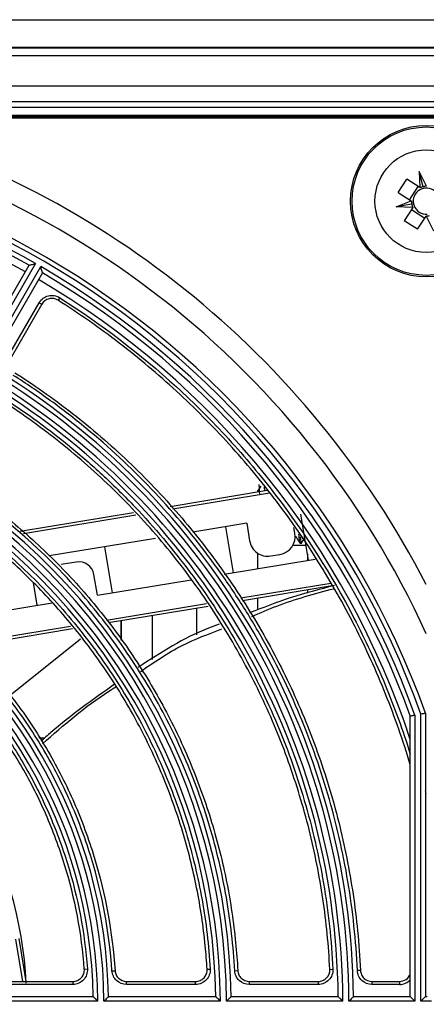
# Model space of a CAD drawing. Header units: millimetres. Extents: x 156 to 887, y -58 to 920.
# Tile 10 of 118: x 575 to 588, y 119 to 152. Entities that reach past the tile are written whole.
import ezdxf

# ---------------------------------------------------------------- set-up
doc = ezdxf.new("R2010")
doc.units = ezdxf.units.MM

msp = doc.modelspace()

# ---------------------------------------------------------------- linework, layer by layer
at = {"color": 7, "linetype": 'Continuous', "lineweight": 25}
for p, q in [((531.733, 151.633), (644.733, 151.633)), ((645.483, 150.721), (531.002, 150.721)), ((643.953, 150.702), (532.532, 150.702)), ((581.239, 150.721), (581.239, 150.702)), ((532.774, 150.46), (643.711, 150.46)), ((643.711, 149.46), (532.774, 149.46)), ((532.981, 148.96), (643.504, 148.96)), ((643.421, 148.76), (533.064, 148.76)), ((563.848, 148.51), (612.638, 148.51)), ((610.707, 148.46), (565.778, 148.46)), ((607.224, 148.41), (569.262, 148.41)), ((588.251, 146.19), (588.009, 146.673)), ((588.009, 146.673), (588.033, 146.143)), ((588.14, 146.173), (588.009, 146.673)), ((587.326, 145.986), (587.605, 146.419)), ((588.033, 146.143), (587.605, 146.419)), ((587.969, 146.185), (587.69, 145.752)), ((588.033, 146.143), (588.036, 146.142)), ((587.326, 145.986), (587.754, 145.71)), ((587.262, 145.514), (587.754, 145.71)), ((587.771, 145.601), (587.262, 145.514)), ((587.801, 145.492), (587.262, 145.514)), ((587.801, 145.492), (587.525, 145.064)), ((587.754, 145.71), (587.757, 145.709)), ((587.803, 145.495), (587.801, 145.492)), ((587.76, 145.428), (588.193, 145.149)), ((587.958, 144.785), (588.234, 145.213)), ((588.236, 145.216), (588.234, 145.213)), ((588.234, 145.213), (588.477, 144.731)), ((587.958, 144.785), (587.525, 145.064)), ((573.526, 140.577), (575.277, 143.608)), ((575.482, 143.664), (573.582, 140.373)), ((573.755, 140.273), (575.655, 143.564)), ((575.71, 143.358), (573.959, 140.327)), ((574.604, 140.647), (575.607, 142.384)), ((575.693, 142.334), (574.69, 140.597)), ((575.607, 142.384), (575.693, 142.334)), ((576.273, 142.547), (576.219, 142.463)), ((579.884, 135.726), (583.047, 136.251)), ((582.739, 136.225), (582.849, 136.391)), ((582.739, 136.2), (582.739, 136.245)), ((574.986, 134.913), (578.684, 135.527)), ((582.38, 135.175), (580.625, 134.883)), ((582.38, 135.175), (582.475, 134.6)), ((584.402, 133.965), (584.152, 135.469)), ((581.686, 135.059), (581.935, 133.556)), ((583.955, 134.846), (583.923, 135.039)), ((579.407, 134.681), (575.934, 134.105)), ((583.953, 134.742), (583.988, 134.742)), ((584.116, 134.525), (584.166, 134.525)), ((577.997, 132.902), (577.748, 134.406)), ((582.739, 133.689), (582.739, 134.196)), ((583.889, 134.458), (584.32, 134.458)), ((576.817, 133.908), (576.323, 133.826)), ((581.646, 133.508), (584.62, 134.002)), ((583.166, 134.106), (583.461, 134.155)), ((584.368, 134.17), (584.368, 133.96)), ((575.407, 133.241), (575.531, 132.493)), ((577.504, 132.821), (577.392, 133.496)), ((577.504, 132.821), (580.564, 133.328)), ((585.173, 133.128), (582.244, 132.642)), ((584.368, 132.994), (584.368, 132.894)), ((582.739, 132.342), (582.739, 132.724)), ((572.32, 131.96), (576.024, 132.575)), ((581.125, 132.456), (577.871, 131.916)), ((580.739, 132.392), (580.739, 131.526)), ((578.277, 131.371), (578.277, 131.983)), ((578.293, 131.346), (578.293, 131.986)), ((579.293, 132.152), (579.293, 130.719)), ((576.697, 131.721), (573.123, 131.128)), ((576.956, 131.384), (574.656, 129.55)), ((587.719, 119.702), (587.719, 128.876)), ((587.869, 128.902), (587.869, 119.552)), ((588.069, 119.552), (588.069, 128.937)), ((588.219, 128.963), (588.219, 119.702)), ((575.591, 128.158), (575.786, 128.158)), ((574.941, 121.601), (575.173, 120.2)), ((577.078, 120.603), (577.177, 120.61)), ((577.98, 120.543), (578.08, 120.55)), ((581.087, 120.597), (581.187, 120.603)), ((581.987, 120.55), (582.087, 120.555)), ((585.093, 120.593), (585.193, 120.598)), ((586.092, 120.558), (585.992, 120.554)), ((574.443, 120.2), (576.704, 120.2)), ((576.704, 120.1), (574.443, 120.1)), ((576.704, 120.2), (576.704, 120.1)), ((578.454, 120.1), (578.454, 120.2)), ((578.454, 120.2), (580.713, 120.2)), ((580.713, 120.1), (578.454, 120.1)), ((580.713, 120.1), (580.713, 120.2)), ((582.462, 120.2), (582.462, 120.1)), ((582.462, 120.2), (584.718, 120.2)), ((584.718, 120.1), (582.462, 120.1)), ((584.718, 120.2), (584.718, 120.1)), ((586.467, 120.2), (586.467, 120.1)), ((586.467, 120.2), (587.37, 120.2)), ((587.37, 120.1), (586.467, 120.1)), ((587.37, 120.2), (587.37, 120.1)), ((577.518, 119.552), (573.718, 119.552)), ((573.866, 119.702), (577.367, 119.702)), ((581.518, 119.552), (577.718, 119.552)), ((577.867, 119.702), (581.367, 119.702)), ((585.518, 119.552), (581.718, 119.552)), ((581.867, 119.702), (585.367, 119.702)), ((587.869, 119.552), (585.718, 119.552)), ((585.867, 119.702), (587.719, 119.702)), ((587.719, 119.702), (587.869, 119.552)), ((588.219, 119.702), (588.069, 119.552)), ((588.416, 119.552), (588.069, 119.552)), ((588.219, 119.702), (588.266, 119.702))]:
    msp.add_line(p, q, dxfattribs=at)
at = {"color": 8, "linetype": 'Continuous', "lineweight": 25}
for p, q in [((583.123, 136.162), (579.966, 135.638)), ((578.76, 135.438), (575.092, 134.829)), ((582.191, 132.734), (585.124, 133.221)), ((577.799, 132.005), (581.07, 132.548)), ((573.128, 131.23), (576.628, 131.811)), ((575.072, 120.2), (574.842, 121.585))]:
    msp.add_line(p, q, dxfattribs=at)
at = {"color": 7, "linetype": 'Continuous', "lineweight": 25, "flags": 128}
msp.add_lwpolyline([(580.091, 150.721), (580.126, 150.708), (580.142, 150.702)], dxfattribs=at)
at = {"color": 7, "linetype": 'Continuous', "lineweight": 25}
for radius in [2.475, 2.425, 1.675]:
    msp.add_circle((588.243, 145.702), radius, dxfattribs=at)
for centre, radius, start, end in [((561.619, 119.452), 29.25, 24.4619, 81.4318), ((561.619, 119.452), 29.949, 27.2563, 75.2144), ((561.619, 119.452), 28.25, 19.674, 340.326), ((561.619, 119.452), 28.1, 19.727, 340.273), ((561.619, 119.452), 27.9, 60.2054, 119.7946), ((561.619, 119.452), 27.75, 60.5162, 119.4838), ((561.619, 119.452), 27.5, 60.5209, 119.4791), ((588.243, 145.702), 0.426, 109.9621, 184.4443), ((588.243, 145.702), 0.426, 94.4443, 109.9621), ((588.243, 145.702), 0.425, 19.9621, 94.4443), ((588.243, 145.702), 0.426, 184.4443, 199.9621), ((588.243, 145.702), 0.426, 199.9621, 274.4443), ((561.619, 119.452), 27.9, 19.7982, 59.7946), ((561.619, 119.452), 27.75, 19.8522, 59.4838), ((561.619, 119.452), 27.5, 18.3552, 59.4791), ((561.619, 119.452), 24.25, 0.5907, 59.4093), ((561.619, 119.452), 23.9, 0.2397, 59.7603), ((561.619, 119.452), 24.1, 0.2377, 59.7623), ((561.619, 119.452), 23.75, 0.6031, 59.3969), ((561.619, 119.452), 20.1, 0.2851, 59.7149), ((561.619, 119.452), 20.25, 0.7074, 59.2926), ((561.619, 119.452), 19.9, 0.2879, 59.7121), ((561.619, 119.452), 19.75, 0.7253, 59.2747), ((583.363, 134.747), 0.6, 279.4236, 9.4236), ((583.067, 134.698), 0.6, 189.4236, 279.4236), ((576.899, 133.414), 0.5, 9.4236, 99.4236), ((561.619, 119.452), 16.1, 0.3559, 59.6441), ((561.619, 119.452), 16.25, 0.8815, 59.1185), ((561.619, 119.452), 15.9, 0.3604, 59.6396), ((561.619, 119.452), 15.75, 0.9095, 59.0905), ((561.619, 119.452), 27.5, 14.4996, 14.6918), ((561.993, 119.452), 13.208, 2.9969, 29.6429)]:
    msp.add_arc(centre, radius, start, end, dxfattribs=at)
for centre, major_axis, ratio, start_param, end_param in [((588.223, 145.701), (0.479, 0.022), 0.999185, 1.700326, 1.927168), ((588.26, 145.711), (0.427, 0.215), 0.999185, 1.127005, 1.359994), ((588.236, 145.72), (-0.178, 0.445), 0.999185, 1.214424, 1.441266), ((588.242, 145.683), (0.019, 0.477), 0.999185, 1.781599, 2.014588), ((588.225, 145.693), (0.427, 0.215), 0.999185, 4.268598, 4.501587), ((587.369, 120.575), (0.265, -0.265), 0.999533, 5.497939, 6.701072), ((587.369, 120.575), (0.336, -0.336), 0.999695, 5.497939, 6.326082)]:
    msp.add_ellipse(centre, major_axis=major_axis, ratio=ratio, start_param=start_param, end_param=end_param, dxfattribs=at)
for points, knots in [([(575.277, 143.608), (575.277, 143.608), (575.285, 143.61), (575.312, 143.618), (575.33, 143.623), (575.389, 143.639), (575.436, 143.651), (575.482, 143.664)], [0, 0, 0, 0, 0.25, 0.25, 0.5, 0.5, 1, 1, 1, 1]), ([(575.71, 143.358), (575.71, 143.358), (575.707, 143.366), (575.7, 143.393), (575.696, 143.411), (575.68, 143.471), (575.667, 143.518), (575.655, 143.564)], [0, 0, 0, 0, 0.25, 0.25, 0.5, 0.5, 1, 1, 1, 1]), ([(575.607, 142.384), (575.639, 142.439), (575.682, 142.488), (575.784, 142.564), (575.843, 142.592), (575.967, 142.623), (576.032, 142.625), (576.158, 142.605), (576.218, 142.582), (576.273, 142.547)], [0, 0, 0, 0, 0.25, 0.25, 0.5, 0.5, 0.75, 0.75, 1, 1, 1, 1]), ([(576.219, 142.463), (576.176, 142.49), (576.128, 142.508), (576.029, 142.524), (575.977, 142.522), (575.831, 142.486), (575.744, 142.422), (575.693, 142.334)], [0, 0, 0, 0, 0.25, 0.25, 0.5, 0.5, 1, 1, 1, 1]), ([(587.719, 127.289), (587.485, 128.069), (587.217, 128.836), (586.611, 130.346), (586.274, 131.09), (585.173, 133.253), (584.32, 134.615), (582.864, 136.539), (582.349, 137.16), (581.531, 138.062), (581.25, 138.358), (580.676, 138.936), (580.383, 139.219), (579.485, 140.046), (578.861, 140.571), (577.573, 141.56), (576.907, 142.026), (576.219, 142.463)], [0, 0, 0, 0, 0.125, 0.125, 0.25, 0.25, 0.5, 0.5, 0.625, 0.625, 0.6875, 0.6875, 0.75, 0.75, 0.875, 0.875, 1, 1, 1, 1]), ([(576.273, 142.547), (577.632, 141.684), (578.902, 140.712), (580.377, 139.362), (580.667, 139.085), (581.235, 138.517), (581.514, 138.226), (582.327, 137.338), (582.84, 136.727), (584.291, 134.834), (585.145, 133.495), (586.066, 131.723), (586.243, 131.364), (586.583, 130.636), (586.745, 130.267), (587.205, 129.153), (587.479, 128.397), (587.719, 127.63)], [0, 0, 0, 0, 0.25, 0.25, 0.3125, 0.3125, 0.375, 0.375, 0.5, 0.5, 0.75, 0.75, 0.8125, 0.8125, 0.875, 0.875, 1, 1, 1, 1]), ([(585.992, 120.554), (585.948, 121.533), (585.845, 122.503), (585.604, 123.946), (585.51, 124.425), (585.291, 125.379), (585.167, 125.854), (584.756, 127.256), (584.428, 128.167), (583.667, 129.943), (583.235, 130.808), (582.506, 132.071), (582.249, 132.486), (581.709, 133.304), (581.429, 133.702), (580.554, 134.869), (579.929, 135.606), (578.594, 137.003), (577.885, 137.663), (576.756, 138.593), (576.369, 138.893), (575.577, 139.469), (575.172, 139.745), (574.759, 140.009)], [0, 0, 0, 0, 0.125, 0.125, 0.1875, 0.1875, 0.25, 0.25, 0.375, 0.375, 0.5, 0.5, 0.5625, 0.5625, 0.625, 0.625, 0.75, 0.75, 0.875, 0.875, 0.9375, 0.9375, 1, 1, 1, 1]), ([(574.813, 140.093), (574.953, 140.004), (575.091, 139.913), (575.896, 139.376), (576.541, 138.898), (577.78, 137.881), (578.375, 137.342), (579.508, 136.208), (580.048, 135.613), (581.065, 134.374), (581.543, 133.729), (582.434, 132.396), (582.846, 131.707), (583.602, 130.293), (583.945, 129.568), (584.559, 128.086), (584.829, 127.331), (585.295, 125.796), (585.49, 125.018), (585.802, 123.445), (585.921, 122.651), (586.042, 121.422), (586.072, 120.991), (586.092, 120.558)], [0.0071895, 0.0071895, 0.0071895, 0.0071895, 0.0104171, 0.0104171, 0.0260421, 0.0260421, 0.0416671, 0.0416671, 0.0572921, 0.0572921, 0.0729171, 0.0729171, 0.0885421, 0.0885421, 0.1041671, 0.1041671, 0.1197921, 0.1197921, 0.1354171, 0.1354171, 0.1510421, 0.1510421, 0.1594776, 0.1594776, 0.1594776, 0.1594776]), ([(585.093, 120.593), (585.074, 120.981), (585.046, 121.369), (584.932, 122.521), (584.819, 123.283), (584.519, 124.791), (584.332, 125.538), (583.885, 127.01), (583.626, 127.735), (583.037, 129.156), (582.708, 129.852), (581.983, 131.209), (581.587, 131.869), (580.732, 133.148), (580.274, 133.767), (579.298, 134.956), (578.781, 135.526), (577.693, 136.614), (577.123, 137.131), (575.934, 138.107), (575.315, 138.566), (574.566, 139.066), (574.455, 139.139), (574.344, 139.21)], [0.0077319, 0.0077319, 0.0077319, 0.0077319, 0.015625, 0.015625, 0.03125, 0.03125, 0.046875, 0.046875, 0.0625, 0.0625, 0.078125, 0.078125, 0.09375, 0.09375, 0.109375, 0.109375, 0.125, 0.125, 0.140625, 0.140625, 0.15625, 0.15625, 0.1589339, 0.1589339, 0.1589339, 0.1589339]), ([(574.398, 139.294), (575.19, 138.785), (575.946, 138.231), (577.028, 137.335), (577.38, 137.026), (578.066, 136.385), (578.401, 136.053), (579.37, 135.035), (579.97, 134.323), (581.08, 132.836), (581.592, 132.061), (582.292, 130.849), (582.513, 130.438), (582.934, 129.597), (583.132, 129.17), (583.683, 127.882), (583.998, 127.007), (584.522, 125.226), (584.732, 124.32), (584.966, 122.938), (585.031, 122.473), (585.133, 121.537), (585.17, 121.068), (585.193, 120.598)], [0, 0, 0, 0, 0.125, 0.125, 0.1875, 0.1875, 0.25, 0.25, 0.375, 0.375, 0.5, 0.5, 0.5625, 0.5625, 0.625, 0.625, 0.75, 0.75, 0.875, 0.875, 0.9375, 0.9375, 1, 1, 1, 1]), ([(581.987, 120.55), (581.944, 121.354), (581.853, 122.15), (581.58, 123.727), (581.397, 124.507), (580.937, 126.051), (580.663, 126.802), (580.033, 128.263), (579.676, 128.973), (579.079, 130.006), (578.869, 130.346), (578.429, 131.014), (578.197, 131.343), (577.475, 132.309), (576.961, 132.918), (575.322, 134.645), (574.103, 135.663), (572.753, 136.543)], [0, 0, 0, 0, 0.125, 0.125, 0.25, 0.25, 0.375, 0.375, 0.5, 0.5, 0.5625, 0.5625, 0.625, 0.625, 0.75, 0.75, 1, 1, 1, 1]), ([(572.808, 136.627), (572.875, 136.583), (572.941, 136.54), (573.565, 136.123), (574.104, 135.723), (575.141, 134.872), (575.639, 134.421), (576.587, 133.472), (577.039, 132.975), (577.89, 131.937), (578.29, 131.398), (579.035, 130.282), (579.38, 129.706), (580.013, 128.523), (580.3, 127.916), (580.813, 126.677), (581.04, 126.044), (581.429, 124.76), (581.592, 124.109), (581.854, 122.793), (581.953, 122.129), (582.048, 121.16), (582.071, 120.857), (582.087, 120.555)], [0.0085684, 0.0085684, 0.0085684, 0.0085684, 0.0104171, 0.0104171, 0.0260421, 0.0260421, 0.0416671, 0.0416671, 0.0572921, 0.0572921, 0.0729171, 0.0729171, 0.0885421, 0.0885421, 0.1041671, 0.1041671, 0.1197921, 0.1197921, 0.1354171, 0.1354171, 0.1510421, 0.1510421, 0.1580987, 0.1580987, 0.1580987, 0.1580987]), ([(582.778, 136.438), (582.779, 136.419), (582.784, 136.328), (582.79, 136.22), (582.795, 136.134)], [0, 0, 0, 0, 0.2077455, 1, 1, 1, 1]), ([(582.948, 136.368), (582.95, 136.338), (582.954, 136.301), (582.958, 136.247), (582.958, 136.236)], [0, 0, 0, 0, 0.801854, 1, 1, 1, 1]), ([(572.399, 135.823), (573.679, 134.98), (574.842, 134.002), (576.152, 132.611), (576.406, 132.324), (576.895, 131.741), (577.13, 131.443), (577.806, 130.532), (578.221, 129.901), (578.976, 128.591), (579.317, 127.913), (579.922, 126.508), (580.182, 125.792), (580.615, 124.344), (580.789, 123.61), (581.053, 122.122), (581.142, 121.367), (581.187, 120.603)], [0, 0, 0, 0, 0.25, 0.25, 0.3125, 0.3125, 0.375, 0.375, 0.5, 0.5, 0.625, 0.625, 0.75, 0.75, 0.875, 0.875, 1, 1, 1, 1]), ([(581.087, 120.597), (581.072, 120.853), (581.052, 121.108), (580.964, 121.999), (580.87, 122.631), (580.621, 123.882), (580.466, 124.502), (580.096, 125.724), (579.88, 126.325), (579.392, 127.505), (579.119, 128.082), (578.517, 129.208), (578.188, 129.756), (577.479, 130.817), (577.099, 131.331), (576.289, 132.317), (575.86, 132.79), (574.957, 133.693), (574.484, 134.122), (573.497, 134.932), (572.984, 135.312), (572.417, 135.691), (572.381, 135.715), (572.344, 135.739)], [0.0093506, 0.0093506, 0.0093506, 0.0093506, 0.015625, 0.015625, 0.03125, 0.03125, 0.046875, 0.046875, 0.0625, 0.0625, 0.078125, 0.078125, 0.09375, 0.09375, 0.109375, 0.109375, 0.125, 0.125, 0.140625, 0.140625, 0.15625, 0.15625, 0.1573152, 0.1573152, 0.1573152, 0.1573152]), ([(583.984, 134.748), (584.005, 134.712), (584.047, 134.639), (584.089, 134.567), (584.11, 134.531)], [0, 0, 0, 0, 0.499866, 1, 1, 1, 1]), ([(584.073, 134.816), (584.075, 134.777), (584.087, 134.626), (584.101, 134.524), (584.113, 134.543), (584.116, 134.548)], [0, 0, 0, 0, 0.20045, 0.774135, 1, 1, 1, 1]), ([(584.129, 134.732), (584.13, 134.723), (584.139, 134.604), (584.151, 134.525), (584.163, 134.543), (584.166, 134.548)], [0, 0, 0, 0, 0.059832, 0.734412, 1, 1, 1, 1]), ([(584.171, 134.529), (584.192, 134.565), (584.228, 134.626), (584.263, 134.687), (584.278, 134.712)], [0, 0, 0, 0, 0.593477, 1, 1, 1, 1]), ([(577.98, 120.543), (577.897, 121.799), (577.672, 123.024), (577.218, 124.518), (577.118, 124.814), (576.902, 125.404), (576.785, 125.696), (576.411, 126.557), (576.13, 127.113), (575.508, 128.191), (575.166, 128.713), (574.606, 129.468), (574.411, 129.716), (574.009, 130.197), (573.803, 130.431), (572.738, 131.569), (571.791, 132.375), (570.745, 133.076)], [0, 0, 0, 0, 0.25, 0.25, 0.3125, 0.3125, 0.375, 0.375, 0.5, 0.5, 0.625, 0.625, 0.6875, 0.6875, 0.75, 0.75, 1, 1, 1, 1]), ([(570.8, 133.159), (571.851, 132.455), (572.803, 131.645), (573.873, 130.503), (574.081, 130.268), (574.485, 129.784), (574.681, 129.535), (575.244, 128.776), (575.587, 128.253), (576.213, 127.17), (576.496, 126.611), (576.998, 125.458), (577.217, 124.863), (577.77, 123.048), (577.996, 121.812), (578.08, 120.55)], [0, 0, 0, 0, 0.25, 0.25, 0.3125, 0.3125, 0.375, 0.375, 0.5, 0.5, 0.625, 0.625, 0.75, 0.75, 1, 1, 1, 1]), ([(585.246, 133.14), (584.761, 133.015), (583.819, 132.773), (582.914, 132.416), (582.475, 132.244)], [0, 0, 0, 0, 0.514946, 1, 1, 1, 1]), ([(582.542, 132.127), (582.814, 132.246), (583.679, 132.623), (584.593, 132.868), (585.22, 133.036)], [0, 0, 0, 0, 0.313474, 1, 1, 1, 1]), ([(577.078, 120.603), (576.991, 121.767), (576.776, 122.905), (576.348, 124.293), (576.254, 124.569), (576.052, 125.115), (575.943, 125.385), (575.596, 126.18), (575.336, 126.695), (574.76, 127.695), (574.444, 128.179), (573.753, 129.116), (573.38, 129.567), (572.189, 130.851), (571.31, 131.607), (570.345, 132.264)], [0, 0, 0, 0, 0.25, 0.25, 0.3125, 0.3125, 0.375, 0.375, 0.5, 0.5, 0.625, 0.625, 0.75, 0.75, 1, 1, 1, 1]), ([(570.401, 132.347), (571.374, 131.684), (572.256, 130.925), (573.247, 129.858), (573.44, 129.638), (573.814, 129.187), (573.996, 128.955), (574.518, 128.247), (574.838, 127.759), (575.419, 126.752), (575.682, 126.233), (576.032, 125.431), (576.142, 125.16), (576.346, 124.609), (576.441, 124.33), (576.873, 122.931), (577.09, 121.784), (577.177, 120.61)], [0, 0, 0, 0, 0.25, 0.25, 0.3125, 0.3125, 0.375, 0.375, 0.5, 0.5, 0.625, 0.625, 0.6875, 0.6875, 0.75, 0.75, 1, 1, 1, 1]), ([(581.475, 131.873), (581.361, 131.832), (580.42, 131.493), (579.575, 130.944), (578.832, 130.461)], [0, 0, 0, 0, 0.120856, 1, 1, 1, 1]), ([(578.912, 130.33), (579.356, 130.634), (580.187, 131.203), (581.129, 131.556), (581.567, 131.72)], [0, 0, 0, 0, 0.535282, 1, 1, 1, 1]), ([(578.067, 129.913), (577.356, 129.409), (576.527, 128.822), (575.771, 128.146), (575.664, 128.05)], [0, 0, 0, 0, 0.857931, 1, 1, 1, 1]), ([(575.717, 127.97), (576.411, 128.581), (577.172, 129.252), (578.033, 129.783), (578.111, 129.83)], [0, 0, 0, 0, 0.910292, 1, 1, 1, 1]), ([(587.719, 128.876), (587.719, 128.876), (587.736, 128.879), (587.792, 128.888), (587.831, 128.895), (587.869, 128.902)], [0, 0, 0, 0, 0.5, 0.5, 1, 1, 1, 1]), ([(588.219, 128.963), (588.219, 128.963), (588.203, 128.96), (588.147, 128.95), (588.108, 128.943), (588.069, 128.937)], [0, 0, 0, 0, 0.5, 0.5, 1, 1, 1, 1]), ([(577.177, 120.61), (577.182, 120.545), (577.173, 120.479), (577.13, 120.357), (577.096, 120.299), (577.008, 120.204), (576.953, 120.166), (576.834, 120.114), (576.769, 120.1), (576.704, 120.1)], [0, 0, 0, 0, 0.25, 0.25, 0.5, 0.5, 0.75, 0.75, 1, 1, 1, 1]), ([(576.704, 120.2), (576.756, 120.2), (576.806, 120.211), (576.901, 120.252), (576.944, 120.282), (577.013, 120.357), (577.04, 120.403), (577.074, 120.499), (577.081, 120.551), (577.078, 120.603)], [0, 0, 0, 0, 0.25, 0.25, 0.5, 0.5, 0.75, 0.75, 1, 1, 1, 1]), ([(578.454, 120.1), (578.334, 120.1), (578.217, 120.147), (578.086, 120.269), (578.051, 120.318), (578, 120.426), (577.984, 120.484), (577.98, 120.543)], [0, 0, 0, 0, 0.5, 0.5, 0.75, 0.75, 1, 1, 1, 1]), ([(578.08, 120.55), (578.083, 120.503), (578.095, 120.457), (578.136, 120.372), (578.164, 120.333), (578.267, 120.237), (578.359, 120.2), (578.454, 120.2)], [0, 0, 0, 0, 0.25, 0.25, 0.5, 0.5, 1, 1, 1, 1]), ([(581.187, 120.603), (581.19, 120.538), (581.181, 120.473), (581.137, 120.352), (581.102, 120.296), (581.014, 120.202), (580.96, 120.165), (580.842, 120.114), (580.778, 120.1), (580.713, 120.1)], [0, 0, 0, 0, 0.25, 0.25, 0.5, 0.5, 0.75, 0.75, 1, 1, 1, 1]), ([(580.713, 120.2), (580.764, 120.2), (580.814, 120.211), (580.908, 120.251), (580.951, 120.281), (581.02, 120.355), (581.047, 120.399), (581.082, 120.494), (581.09, 120.546), (581.087, 120.597)], [0, 0, 0, 0, 0.25, 0.25, 0.5, 0.5, 0.75, 0.75, 1, 1, 1, 1]), ([(582.462, 120.1), (582.34, 120.1), (582.222, 120.148), (582.091, 120.272), (582.056, 120.321), (582.005, 120.431), (581.991, 120.489), (581.987, 120.55)], [0, 0, 0, 0, 0.5, 0.5, 0.75, 0.75, 1, 1, 1, 1]), ([(582.087, 120.555), (582.09, 120.507), (582.101, 120.461), (582.141, 120.375), (582.169, 120.336), (582.272, 120.238), (582.366, 120.2), (582.462, 120.2)], [0, 0, 0, 0, 0.25, 0.25, 0.5, 0.5, 1, 1, 1, 1]), ([(585.193, 120.598), (585.196, 120.533), (585.186, 120.469), (585.141, 120.349), (585.106, 120.294), (585.018, 120.201), (584.964, 120.164), (584.846, 120.113), (584.783, 120.1), (584.718, 120.1)], [0, 0, 0, 0, 0.25, 0.25, 0.5, 0.5, 0.75, 0.75, 1, 1, 1, 1]), ([(584.718, 120.2), (584.769, 120.2), (584.819, 120.211), (584.912, 120.25), (584.955, 120.28), (585.059, 120.389), (585.098, 120.491), (585.093, 120.593)], [0, 0, 0, 0, 0.25, 0.25, 0.5, 0.5, 1, 1, 1, 1]), ([(586.467, 120.1), (586.345, 120.1), (586.225, 120.149), (586.095, 120.274), (586.059, 120.324), (586.009, 120.434), (585.995, 120.493), (585.992, 120.554)], [0, 0, 0, 0, 0.5, 0.5, 0.75, 0.75, 1, 1, 1, 1]), ([(586.092, 120.558), (586.094, 120.51), (586.105, 120.464), (586.145, 120.377), (586.173, 120.337), (586.276, 120.238), (586.37, 120.2), (586.467, 120.2)], [0, 0, 0, 0, 0.25, 0.25, 0.5, 0.5, 1, 1, 1, 1]), ([(577.367, 119.702), (577.367, 119.702), (577.373, 119.696), (577.393, 119.676), (577.406, 119.663), (577.45, 119.62), (577.484, 119.586), (577.518, 119.552)], [0, 0, 0, 0, 0.25, 0.25, 0.5, 0.5, 1, 1, 1, 1]), ([(577.867, 119.702), (577.867, 119.702), (577.861, 119.696), (577.842, 119.676), (577.829, 119.663), (577.785, 119.62), (577.752, 119.586), (577.718, 119.552)], [0, 0, 0, 0, 0.25, 0.25, 0.5, 0.5, 1, 1, 1, 1]), ([(581.367, 119.702), (581.367, 119.702), (581.373, 119.696), (581.393, 119.676), (581.406, 119.663), (581.45, 119.62), (581.485, 119.586), (581.518, 119.552)], [0, 0, 0, 0, 0.25, 0.25, 0.5, 0.5, 1, 1, 1, 1]), ([(581.867, 119.702), (581.867, 119.702), (581.861, 119.696), (581.842, 119.676), (581.829, 119.663), (581.786, 119.62), (581.752, 119.586), (581.718, 119.552)], [0, 0, 0, 0, 0.25, 0.25, 0.5, 0.5, 1, 1, 1, 1]), ([(585.367, 119.702), (585.367, 119.702), (585.373, 119.696), (585.393, 119.676), (585.406, 119.663), (585.45, 119.62), (585.485, 119.586), (585.518, 119.552)], [0, 0, 0, 0, 0.25, 0.25, 0.5, 0.5, 1, 1, 1, 1]), ([(585.867, 119.702), (585.867, 119.702), (585.861, 119.696), (585.842, 119.676), (585.829, 119.663), (585.786, 119.62), (585.752, 119.586), (585.718, 119.552)], [0, 0, 0, 0, 0.25, 0.25, 0.5, 0.5, 1, 1, 1, 1])]:
    msp.add_open_spline(points, degree=3, knots=knots, dxfattribs=at)

doc.saveas('drawing.dxf')
